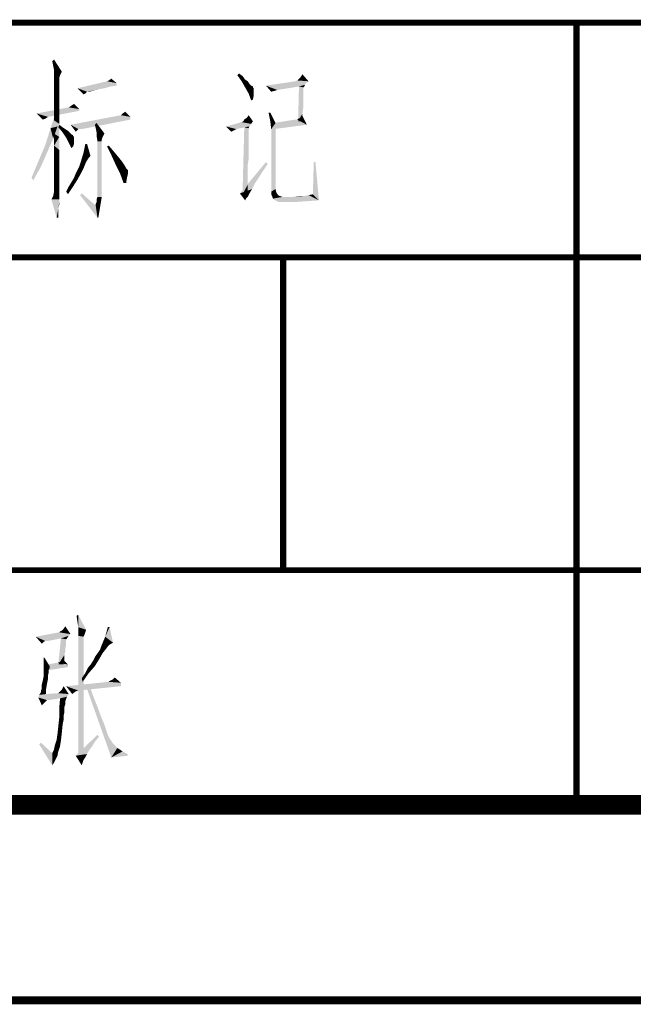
# Model space of a CAD drawing. Header units: millimetres. Extents: x 0 to 840, y 0 to 594.
# Tile 21 of 33: x 622 to 653, y 0 to 50. Entities that reach past the tile are written whole.
import ezdxf

# ---------------------------------------------------------------- set-up
doc = ezdxf.new("R2010")
doc.units = ezdxf.units.MM
doc.header["$LTSCALE"] = 46.2
doc.layers.get('0').update_dxf_attribs({"linetype": 'CONTINUOUS'})
doc.layers.add('GDU1040-22_DXF_FORMAT', color=7, linetype='CONTINUOUS')

# ---------------------------------------------------------------- blocks, each defined once
blk = doc.blocks.new('*T17')
at = {"color": 1, "linetype": 'Continuous'}
for p, q in [((0, 0), (120, 0)), ((0, 0), (0, -12)), ((60, 0), (60, -12)), ((90, 0), (90, -12)), ((120, 0), (120, -12)), ((0, -12), (120, -12))]:
    blk.add_line(p, q, dxfattribs=at)
blk = doc.blocks.new('*T18')
at = {"color": 1, "linetype": 'Continuous'}
for p, q in [((0, 0), (120, 0)), ((0, 0), (0, -16)), ((15, 0), (15, -16)), ((30, 0), (30, -16)), ((45, 0), (45, -16)), ((60, 0), (60, -16)), ((90, 0), (90, -16)), ((120, 0), (120, -16)), ((0, -16), (120, -16))]:
    blk.add_line(p, q, dxfattribs=at)
blk = doc.blocks.new('*T19')
at = {"color": 1, "linetype": 'Continuous'}
for p, q in [((0, 0), (60, 0)), ((0, 0), (0, -12)), ((60, 0), (60, -12)), ((0, -12), (60, -12))]:
    blk.add_line(p, q, dxfattribs=at)
blk = doc.blocks.new('*T20')
at = {"color": 1, "linetype": 'Continuous'}
for p, q in [((0, 0), (60, 0)), ((0, 0), (0, -12)), ((60, 0), (60, -12)), ((0, -12), (60, -12))]:
    blk.add_line(p, q, dxfattribs=at)
blk = doc.blocks.new('*T21')
at = {"color": 1, "linetype": 'Continuous'}
for p, q in [((0, 0), (120, 0)), ((0, 0), (0, -50)), ((120, 0), (120, -50)), ((0, -50), (120, -50))]:
    blk.add_line(p, q, dxfattribs=at)

msp = doc.modelspace()

# ---------------------------------------------------------------- linework, layer by layer
at = {"color": 1, "linetype": 'Continuous'}
for points in [[(623.215, 47.8), (623.171, 48.022), (623.26, 48.111)], [(623.26, 47.578), (623.215, 47.8), (623.26, 48.111)], [(623.26, 47.578), (623.26, 48.111), (623.66, 47.489)], [(623.66, 47.489), (623.26, 47.4), (623.26, 47.578)], [(623.26, 47.311), (623.26, 47.4), (623.66, 47.489)], [(623.26, 47.311), (623.66, 47.489), (623.571, 47.311)], [(632.637, 47.311), (632.726, 47.4), (632.904, 47.267)], [(635.882, 47.222), (635.971, 47.356), (636.282, 47)], [(623.571, 47.311), (623.26, 47.222), (623.26, 47.311)], [(623.26, 47.222), (623.571, 47.311), (623.526, 47.178)], [(623.526, 47.178), (623.26, 47.044), (623.26, 47.222)], [(623.526, 47.178), (623.526, 47.089), (623.26, 47.044)], [(623.26, 47.044), (623.526, 47.089), (623.526, 46.911)], [(623.526, 46.911), (623.26, 46.778), (623.26, 47.044)], [(623.26, 46.778), (623.526, 46.911), (623.526, 46.689)], [(626.46, 46.911), (624.46, 46.644), (625.971, 47)], [(626.46, 46.911), (626.46, 46.778), (624.46, 46.644)], [(626.46, 46.911), (625.971, 47), (626.06, 47.044)], [(626.06, 47.044), (626.193, 47.133), (626.46, 46.911)], [(632.904, 47.267), (632.86, 47), (632.637, 47.311)], [(632.904, 47.267), (633.037, 47.089), (632.86, 47)], [(632.86, 47), (633.037, 47.089), (633.171, 47)], [(633.171, 47), (633.037, 46.689), (632.86, 47)], [(633.171, 47), (633.26, 46.867), (633.037, 46.689)], [(633.26, 46.867), (633.349, 46.778), (633.037, 46.689)], [(636.282, 47), (636.149, 46.911), (634.104, 46.778)], [(636.282, 47), (634.104, 46.778), (635.615, 47)], [(636.149, 46.911), (636.104, 46.822), (634.104, 46.778)], [(636.282, 47), (635.615, 47), (635.704, 47.044)], [(636.282, 47), (635.704, 47.044), (635.793, 47.133)], [(636.282, 47), (635.793, 47.133), (635.882, 47.222)], [(623.526, 46.689), (623.26, 46.467), (623.26, 46.778)], [(623.26, 46.467), (623.526, 46.689), (623.526, 46.333)], [(623.526, 46.333), (623.26, 46.022), (623.26, 46.467)], [(623.26, 46.022), (623.526, 46.333), (623.526, 45.933)], [(626.46, 46.778), (626.149, 46.733), (624.46, 46.644)], [(624.46, 46.644), (626.149, 46.733), (625.837, 46.644)], [(624.46, 46.644), (625.837, 46.644), (625.571, 46.6)], [(624.46, 46.644), (625.571, 46.6), (624.949, 46.467)], [(624.949, 46.467), (624.771, 46.333), (624.46, 46.644)], [(624.949, 46.467), (624.904, 46.422), (624.771, 46.333)], [(624.904, 46.422), (624.86, 46.378), (624.771, 46.333)], [(625.571, 46.6), (625.393, 46.556), (624.949, 46.467)], [(625.393, 46.556), (625.215, 46.511), (624.949, 46.467)], [(624.993, 46.467), (624.949, 46.467), (625.215, 46.511)], [(625.037, 46.467), (624.993, 46.467), (625.215, 46.511)], [(625.037, 46.467), (625.215, 46.511), (625.082, 46.467)], [(633.349, 46.778), (633.437, 46.733), (633.037, 46.689)], [(633.037, 46.689), (633.437, 46.733), (633.437, 46.689)], [(633.437, 46.689), (633.215, 46.378), (633.037, 46.689)], [(633.437, 46.689), (633.482, 46.644), (633.215, 46.378)], [(633.482, 46.644), (633.482, 46.556), (633.215, 46.378)], [(633.482, 46.556), (633.482, 46.467), (633.215, 46.378)], [(633.215, 46.378), (633.482, 46.467), (633.482, 46.289)], [(633.482, 46.289), (633.349, 46.022), (633.215, 46.378)], [(635.793, 46.733), (634.104, 46.778), (636.104, 46.822)], [(634.104, 46.778), (635.793, 46.733), (634.682, 46.556)], [(634.682, 46.556), (634.371, 46.467), (634.104, 46.778)], [(634.682, 46.556), (634.549, 46.511), (634.371, 46.467)], [(636.015, 46.689), (635.749, 44.956), (635.793, 46.733)], [(636.015, 46.689), (636.015, 46.644), (635.749, 44.956)], [(636.015, 46.644), (636.015, 46.556), (635.749, 44.956)], [(636.015, 46.556), (636.015, 46.422), (635.749, 44.956)], [(636.015, 46.422), (636.015, 46.2), (635.749, 44.956)], [(635.793, 46.733), (636.104, 46.822), (636.06, 46.733)], [(635.793, 46.733), (636.06, 46.733), (636.015, 46.689)], [(623.526, 45.933), (623.26, 45.533), (623.26, 46.022)], [(623.26, 45.533), (623.526, 45.933), (623.526, 45.4)], [(624.149, 45.756), (624.282, 45.844), (624.549, 45.578)], [(633.482, 46.289), (633.437, 46.067), (633.349, 46.022)], [(636.015, 46.2), (636.015, 45.978), (635.749, 44.956)], [(636.015, 45.978), (636.015, 45.667), (635.749, 44.956)], [(624.549, 45.578), (622.371, 45.356), (624.015, 45.667)], [(624.549, 45.578), (624.549, 45.489), (622.371, 45.356)], [(622.371, 45.356), (624.549, 45.489), (622.949, 45.178)], [(622.949, 45.178), (622.682, 45.044), (622.371, 45.356)], [(623.437, 44.689), (623.082, 44.6), (623.349, 45.4)], [(623.526, 45.4), (623.26, 45), (623.26, 45.533)], [(623.26, 45), (623.526, 45.4), (623.526, 44.822)], [(624.549, 45.578), (624.015, 45.667), (624.149, 45.756)], [(626.682, 45.267), (626.771, 45.356), (626.904, 45.444)], [(626.682, 45.267), (626.904, 45.444), (627.171, 45.178)], [(634.326, 45.4), (634.326, 44.956), (634.237, 45.4)], [(634.326, 44.956), (634.326, 45.4), (634.593, 44.867)], [(636.015, 45.667), (635.971, 45.356), (635.749, 44.956)], [(635.749, 44.956), (635.971, 45.356), (635.971, 44.956)], [(622.949, 45.178), (622.815, 45.089), (622.682, 45.044)], [(623.526, 44.822), (623.26, 44.333), (623.26, 45)], [(623.26, 44.333), (623.526, 44.822), (623.526, 44.156)], [(627.171, 45.178), (624.104, 44.778), (626.682, 45.267)], [(627.171, 45.178), (627.171, 45.044), (624.104, 44.778)], [(624.504, 44.556), (624.104, 44.778), (627.171, 45.044)], [(624.593, 44.556), (624.504, 44.556), (627.171, 45.044)], [(624.593, 44.556), (627.171, 45.044), (624.682, 44.556)], [(625.393, 44.6), (625.349, 44.778), (625.437, 44.867)], [(625.437, 44.378), (625.393, 44.6), (625.437, 44.867)], [(625.437, 44.378), (625.437, 44.867), (625.837, 44.333)], [(633.349, 44.822), (632.06, 44.689), (632.86, 44.911)], [(633.349, 44.822), (633.304, 44.733), (632.06, 44.689)], [(633.437, 44.956), (632.86, 44.911), (632.949, 44.956)], [(632.86, 44.911), (633.437, 44.956), (633.349, 44.822)], [(632.949, 44.956), (632.993, 45.044), (633.126, 45.133)], [(633.437, 44.956), (632.949, 44.956), (633.126, 45.133)], [(633.126, 45.133), (633.215, 45.267), (633.437, 44.956)], [(634.593, 44.867), (634.371, 44.556), (634.326, 44.956)], [(634.371, 44.556), (634.593, 44.867), (634.593, 41.489)], [(635.704, 45.044), (634.504, 44.867), (635.615, 45.044)], [(636.193, 44.778), (634.504, 44.867), (635.704, 45.044)], [(636.193, 44.778), (634.504, 44.556), (634.504, 44.867)], [(635.704, 45.044), (635.749, 45.089), (635.882, 45.133)], [(636.193, 44.778), (635.704, 45.044), (635.882, 45.133)], [(635.882, 45.133), (635.971, 45.222), (636.193, 44.778)], [(623.215, 44.067), (622.815, 43.756), (623.082, 44.6)], [(623.082, 44.6), (623.437, 44.689), (623.215, 44.067)], [(623.526, 44.156), (623.26, 43.711), (623.26, 44.333)], [(623.482, 44.644), (623.526, 44.778), (623.704, 44.644)], [(623.704, 44.644), (623.704, 44.378), (623.482, 44.644)], [(623.704, 44.644), (623.837, 44.556), (623.704, 44.378)], [(623.837, 44.556), (623.971, 44.467), (623.704, 44.378)], [(623.704, 44.378), (623.971, 44.467), (624.06, 44.378)], [(624.06, 44.378), (623.882, 44.111), (623.704, 44.378)], [(624.06, 44.378), (624.149, 44.289), (623.882, 44.111)], [(624.104, 44.778), (624.504, 44.556), (624.46, 44.511)], [(624.46, 44.511), (624.371, 44.422), (624.104, 44.778)], [(625.837, 44.333), (625.437, 44.2), (625.437, 44.378)], [(625.437, 44.2), (625.837, 44.333), (625.749, 44.156)], [(632.06, 44.689), (633.304, 44.733), (633.26, 44.689)], [(632.06, 44.689), (633.26, 44.689), (632.993, 44.644)], [(632.06, 44.689), (632.993, 44.644), (632.593, 44.556)], [(632.593, 44.556), (632.326, 44.422), (632.06, 44.689)], [(632.593, 44.556), (632.504, 44.511), (632.326, 44.422)], [(633.215, 44.6), (632.904, 41.222), (632.993, 44.644)], [(633.215, 44.6), (633.215, 44.556), (632.904, 41.222)], [(633.215, 44.556), (633.215, 44.467), (632.904, 41.222)], [(633.215, 44.467), (633.215, 44.378), (632.904, 41.222)], [(633.215, 44.378), (633.215, 44.244), (632.904, 41.222)], [(632.993, 44.644), (633.26, 44.689), (633.215, 44.6)], [(634.593, 41.489), (634.371, 41.356), (634.371, 44.556)], [(622.815, 43.756), (623.215, 44.067), (622.904, 43.356)], [(623.26, 43.711), (623.526, 44.156), (623.526, 43.489)], [(624.149, 44.289), (624.237, 44.244), (623.882, 44.111)], [(624.237, 44.244), (624.237, 44.2), (623.882, 44.111)], [(624.237, 44.2), (624.282, 44.156), (623.882, 44.111)], [(623.882, 44.111), (624.282, 44.156), (624.282, 44.067)], [(624.282, 44.067), (624.015, 43.844), (623.882, 44.111)], [(624.282, 44.067), (624.282, 43.978), (624.015, 43.844)], [(624.015, 43.844), (624.282, 43.978), (624.282, 43.8)], [(624.282, 43.8), (624.149, 43.578), (624.015, 43.844)], [(625.749, 44.156), (625.482, 43.933), (625.437, 44.2)], [(625.749, 44.156), (625.704, 44.022), (625.482, 43.933)], [(625.482, 43.933), (625.704, 44.022), (625.704, 43.933)], [(625.704, 43.933), (625.704, 43.756), (625.482, 41.089)], [(625.704, 43.933), (625.482, 41.089), (625.482, 43.933)], [(633.215, 44.244), (633.215, 44.111), (632.904, 41.222)], [(633.215, 44.111), (633.215, 43.933), (632.904, 41.222)], [(633.215, 43.933), (633.215, 43.756), (632.904, 41.222)], [(622.904, 43.356), (622.46, 42.911), (622.815, 43.756)], [(622.46, 42.911), (622.904, 43.356), (622.593, 42.644)], [(623.526, 43.489), (623.26, 43.133), (623.26, 43.711)], [(623.26, 43.133), (623.526, 43.489), (623.526, 42.911)], [(624.282, 43.8), (624.237, 43.667), (624.149, 43.578)], [(625.126, 43.178), (624.637, 42.911), (624.771, 43.356)], [(624.949, 43.8), (624.771, 43.356), (624.86, 43.8)], [(624.771, 43.356), (624.949, 43.8), (625.126, 43.178)], [(625.704, 43.756), (625.704, 43.533), (625.482, 41.089)], [(625.704, 43.533), (625.704, 43.222), (625.482, 41.089)], [(625.971, 43.667), (626.06, 43.711), (626.326, 43.4)], [(626.326, 43.4), (626.193, 43.222), (625.971, 43.667)], [(626.193, 43.222), (626.326, 43.4), (626.549, 43.133)], [(633.215, 43.756), (633.215, 43.533), (632.904, 41.222)], [(633.215, 43.533), (633.215, 43.267), (632.904, 41.222)], [(622.593, 42.644), (622.104, 42.067), (622.46, 42.911)], [(623.526, 42.911), (623.26, 42.644), (623.26, 43.133)], [(623.26, 42.644), (623.526, 42.911), (623.526, 42.378)], [(624.593, 42.778), (624.637, 42.911), (624.949, 42.956)], [(624.593, 42.778), (624.949, 42.956), (624.86, 42.778)], [(625.126, 43.178), (625.037, 43.089), (624.637, 42.911)], [(625.037, 43.089), (624.949, 42.956), (624.637, 42.911)], [(625.704, 43.222), (625.704, 42.822), (625.482, 41.089)], [(625.704, 42.822), (625.704, 42.333), (625.482, 41.089)], [(626.549, 43.133), (626.415, 42.733), (626.193, 43.222)], [(626.549, 43.133), (626.726, 42.911), (626.415, 42.733)], [(626.726, 42.911), (626.815, 42.778), (626.415, 42.733)], [(634.193, 42.778), (632.771, 41.267), (634.104, 42.867)], [(633.215, 43.267), (633.215, 43), (632.904, 41.222)], [(633.215, 43), (633.171, 42.733), (632.904, 41.222)], [(636.637, 42.867), (636.504, 41.222), (636.549, 42.867)], [(636.504, 41.222), (636.637, 42.867), (636.815, 40.911)], [(622.104, 42.067), (622.593, 42.644), (622.193, 41.933)], [(623.526, 42.378), (623.26, 42.244), (623.26, 42.644)], [(623.26, 42.244), (623.526, 42.378), (623.526, 41.978)], [(624.371, 42.289), (624.46, 42.467), (624.771, 42.556)], [(624.371, 42.289), (624.771, 42.556), (624.637, 42.289)], [(624.771, 42.556), (624.46, 42.467), (624.549, 42.644)], [(624.86, 42.778), (624.549, 42.644), (624.593, 42.778)], [(624.549, 42.644), (624.86, 42.778), (624.771, 42.556)], [(625.704, 42.333), (625.704, 41.756), (625.482, 41.089)], [(626.415, 42.733), (626.815, 42.778), (626.904, 42.644)], [(626.904, 42.644), (626.637, 42.289), (626.415, 42.733)], [(626.904, 42.644), (626.949, 42.556), (626.637, 42.289)], [(626.949, 42.556), (626.993, 42.511), (626.637, 42.289)], [(626.993, 42.511), (627.037, 42.467), (626.637, 42.289)], [(627.037, 42.467), (627.037, 42.378), (626.637, 42.289)], [(626.637, 42.289), (627.037, 42.378), (627.037, 42.244)], [(634.193, 42.778), (633.926, 42.378), (632.771, 41.267)], [(633.926, 42.378), (633.704, 42.022), (632.771, 41.267)], [(633.171, 42.733), (633.171, 42.422), (632.904, 41.222)], [(633.171, 42.422), (633.171, 42.067), (632.904, 41.222)], [(623.526, 41.978), (623.26, 41.889), (623.26, 42.244)], [(623.26, 41.889), (623.526, 41.978), (623.526, 41.667)], [(623.526, 41.667), (623.26, 41.622), (623.26, 41.889)], [(624.015, 41.622), (624.149, 41.844), (624.46, 41.978)], [(624.015, 41.622), (624.46, 41.978), (624.237, 41.622)], [(624.46, 41.978), (624.149, 41.844), (624.282, 42.067)], [(624.637, 42.289), (624.282, 42.067), (624.371, 42.289)], [(624.282, 42.067), (624.637, 42.289), (624.46, 41.978)], [(627.037, 42.244), (626.815, 41.8), (626.637, 42.289)], [(627.037, 42.244), (626.993, 42.067), (626.815, 41.8)], [(626.815, 41.8), (626.993, 42.067), (626.949, 41.8)], [(633.704, 42.022), (633.526, 41.756), (632.771, 41.267)], [(633.171, 42.067), (633.171, 41.711), (632.904, 41.222)], [(623.526, 41.222), (623.215, 41.133), (623.26, 41.356)], [(623.26, 41.489), (623.26, 41.622), (623.526, 41.667)], [(623.26, 41.489), (623.526, 41.667), (623.526, 41.4)], [(623.526, 41.4), (623.26, 41.356), (623.26, 41.489)], [(623.26, 41.356), (623.526, 41.4), (623.526, 41.222)], [(624.237, 41.622), (623.882, 41.356), (624.015, 41.622)], [(623.882, 41.356), (624.237, 41.622), (623.971, 41.222)], [(625.482, 41.089), (625.704, 41.756), (625.704, 41.089)], [(633.526, 41.756), (633.393, 41.489), (632.771, 41.267)], [(632.771, 41.267), (633.393, 41.489), (633.26, 41.267)], [(633.171, 41.711), (633.171, 41.311), (632.904, 41.222)], [(634.371, 41.356), (634.593, 41.489), (634.637, 41.311)], [(634.637, 41.311), (634.371, 41.222), (634.371, 41.356)], [(634.371, 41.222), (634.637, 41.311), (634.726, 41.178)], [(623.526, 41.089), (623.126, 40.956), (623.215, 41.133)], [(623.526, 41.089), (623.526, 41.044), (623.126, 40.956)], [(623.126, 40.956), (623.526, 41.044), (623.526, 40.956)], [(623.526, 40.956), (623.393, 40.022), (623.126, 40.956)], [(623.526, 41.222), (623.526, 41.178), (623.215, 41.133)], [(623.215, 41.133), (623.526, 41.178), (623.526, 41.089)], [(623.526, 40.956), (623.526, 40.822), (623.393, 40.022)], [(623.526, 40.822), (623.482, 40.511), (623.393, 40.022)], [(623.526, 40.822), (623.526, 40.689), (623.482, 40.511)], [(624.593, 41.178), (624.682, 41.267), (625.393, 40.644)], [(625.393, 40.644), (625.482, 40.022), (624.593, 41.178)], [(625.66, 40.822), (625.393, 40.733), (625.437, 40.822)], [(625.393, 40.644), (625.393, 40.733), (625.66, 40.822)], [(625.393, 40.644), (625.66, 40.822), (625.615, 40.556)], [(625.704, 41.089), (625.437, 40.956), (625.482, 41.089)], [(625.437, 40.822), (625.437, 40.956), (625.704, 41.089)], [(625.437, 40.822), (625.704, 41.089), (625.66, 40.822)], [(632.771, 41.267), (633.26, 41.267), (633.082, 41)], [(633.082, 41), (633.037, 40.911), (632.771, 41.267)], [(633.26, 41.267), (633.171, 41.089), (633.082, 41)], [(634.726, 41.178), (634.415, 41.133), (634.371, 41.222)], [(634.415, 41.133), (634.726, 41.178), (634.815, 41.133)], [(634.815, 41.133), (634.46, 41), (634.415, 41.133)], [(634.815, 41.133), (634.949, 41.089), (634.46, 41)], [(634.46, 41), (635.526, 41.089), (636.06, 41.133)], [(634.504, 40.956), (634.46, 41), (636.06, 41.133)], [(634.949, 41.089), (635.526, 41.089), (634.46, 41)], [(634.593, 40.911), (634.504, 40.956), (636.06, 41.133)], [(636.815, 40.911), (634.593, 40.911), (636.06, 41.133)], [(636.815, 40.911), (634.682, 40.867), (634.593, 40.911)], [(634.682, 40.867), (636.815, 40.911), (636.193, 40.867)], [(636.193, 40.867), (634.771, 40.822), (634.682, 40.867)], [(634.904, 40.822), (634.771, 40.822), (636.193, 40.867)], [(634.904, 40.822), (636.193, 40.867), (635.526, 40.822)], [(636.06, 41.133), (635.526, 41.089), (635.837, 41.133)], [(636.815, 40.911), (636.06, 41.133), (636.282, 41.178)], [(636.815, 40.911), (636.282, 41.178), (636.504, 41.222)], [(623.482, 40.511), (623.482, 40.289), (623.393, 40.022)], [(623.393, 40.022), (623.482, 40.289), (623.482, 40.022)], [(625.393, 40.644), (625.615, 40.556), (625.482, 40.022)], [(625.615, 40.556), (625.571, 40.289), (625.482, 40.022)], [(625.482, 40.022), (625.571, 40.289), (625.526, 40.022)], [(624.456, 19.356), (624.411, 19.667), (624.5, 19.711)], [(624.5, 19.089), (624.456, 19.356), (624.5, 19.711)], [(624.5, 19.089), (624.5, 19.711), (624.9, 18.956)], [(623.745, 19), (623.834, 19.133), (624.1, 18.733)], [(624.1, 18.733), (622.322, 18.6), (623.522, 18.822)], [(624.1, 18.733), (624.011, 18.644), (622.322, 18.6)], [(623.611, 18.511), (622.322, 18.6), (624.011, 18.644)], [(623.522, 18.822), (623.567, 18.867), (623.656, 18.911)], [(624.1, 18.733), (623.522, 18.822), (623.656, 18.911)], [(623.611, 18.511), (624.011, 18.644), (623.922, 18.511)], [(624.1, 18.733), (623.656, 18.911), (623.745, 19)], [(624.9, 18.956), (624.5, 18.867), (624.5, 19.089)], [(624.5, 18.867), (624.9, 18.956), (624.856, 18.822)], [(624.856, 18.822), (624.5, 18.644), (624.5, 18.867)], [(624.856, 18.822), (624.811, 18.689), (624.5, 18.644)], [(624.5, 18.644), (624.811, 18.689), (624.767, 18.6)], [(624.767, 18.6), (624.5, 12.422), (624.5, 18.644)], [(626.1, 19.089), (625.878, 18.6), (626.011, 19.089)], [(625.878, 18.6), (626.1, 19.089), (626.278, 18.289)], [(622.322, 18.6), (623.611, 18.511), (622.811, 18.378)], [(622.322, 18.6), (622.811, 18.378), (622.722, 18.333)], [(622.722, 18.333), (622.634, 18.244), (622.322, 18.6)], [(622.9, 18.378), (622.811, 18.378), (623.611, 18.511)], [(622.9, 18.378), (623.611, 18.511), (622.945, 18.378)], [(623.878, 18.467), (623.478, 17.178), (623.611, 18.511)], [(623.878, 18.467), (623.878, 18.378), (623.478, 17.178)], [(623.878, 18.378), (623.878, 18.333), (623.478, 17.178)], [(623.878, 18.333), (623.878, 18.244), (623.478, 17.178)], [(623.878, 18.244), (623.878, 18.156), (623.478, 17.178)], [(623.878, 18.156), (623.834, 18.022), (623.478, 17.178)], [(623.611, 18.511), (623.922, 18.511), (623.878, 18.467)], [(624.767, 18.6), (624.767, 18.511), (624.5, 12.422)], [(624.767, 18.511), (624.767, 18.467), (624.5, 12.422)], [(624.767, 18.467), (624.767, 18.378), (624.5, 12.422)], [(624.767, 18.378), (624.767, 18.244), (624.5, 12.422)], [(624.767, 18.244), (624.767, 18.067), (624.5, 12.422)], [(626.278, 18.289), (625.656, 18.067), (625.878, 18.6)], [(626.278, 18.289), (626.189, 18.244), (625.656, 18.067)], [(626.189, 18.244), (626.056, 18.156), (625.656, 18.067)], [(625.656, 18.067), (626.056, 18.156), (625.922, 17.978)], [(623.834, 18.022), (623.834, 17.844), (623.478, 17.178)], [(623.834, 17.844), (623.789, 17.667), (623.478, 17.178)], [(623.789, 17.667), (623.789, 17.444), (623.478, 17.178)], [(624.767, 18.067), (624.767, 17.889), (624.5, 12.422)], [(624.767, 17.889), (624.767, 17.622), (624.5, 12.422)], [(625.3, 17.444), (625.389, 17.622), (625.745, 17.756)], [(625.3, 17.444), (625.745, 17.756), (625.567, 17.444)], [(625.745, 17.756), (625.389, 17.622), (625.522, 17.8)], [(625.522, 17.8), (625.611, 17.933), (625.922, 17.978)], [(625.522, 17.8), (625.922, 17.978), (625.745, 17.756)], [(625.922, 17.978), (625.611, 17.933), (625.656, 18.067)], [(622.767, 17.533), (623.034, 17.089), (622.722, 17.044)], [(622.767, 17.533), (622.722, 17.044), (622.722, 17.533)], [(623.967, 17.178), (622.856, 17.178), (623.167, 17.222)], [(623.967, 17.178), (623.967, 17.044), (622.856, 16.867)], [(623.967, 17.178), (622.856, 16.867), (622.856, 17.178)], [(623.967, 17.178), (623.167, 17.222), (623.434, 17.267)], [(623.967, 17.178), (623.434, 17.267), (623.611, 17.311)], [(623.478, 17.178), (623.789, 17.444), (623.745, 17.178)], [(623.611, 17.311), (623.745, 17.4), (623.967, 17.178)], [(624.767, 17.622), (624.767, 17.311), (624.5, 12.422)], [(624.767, 17.311), (624.767, 16.956), (624.5, 12.422)], [(625.345, 17.089), (624.989, 17), (625.167, 17.222)], [(625.567, 17.444), (625.167, 17.222), (625.3, 17.444)], [(625.167, 17.222), (625.567, 17.444), (625.345, 17.089)], [(622.722, 17.044), (623.034, 17.089), (623.034, 17)], [(623.034, 17), (622.722, 16.556), (622.722, 17.044)], [(623.034, 17), (622.989, 16.911), (622.722, 16.556)], [(622.989, 16.911), (622.989, 16.778), (622.722, 16.556)], [(622.989, 16.778), (622.945, 16.6), (622.722, 16.556)], [(624.767, 16.956), (624.767, 16.556), (624.5, 12.422)], [(625.034, 16.733), (624.678, 16.467), (624.856, 16.733)], [(624.678, 16.467), (625.034, 16.733), (624.722, 16.289)], [(624.856, 16.733), (624.989, 17), (625.345, 17.089)], [(624.856, 16.733), (625.345, 17.089), (625.034, 16.733)], [(622.9, 16.2), (622.634, 16.156), (622.678, 16.333)], [(622.634, 16.022), (622.634, 16.156), (622.9, 16.2)], [(622.634, 15.933), (622.634, 16.022), (622.9, 16.2)], [(622.634, 15.933), (622.9, 16.2), (622.856, 15.933)], [(622.945, 16.422), (622.678, 16.333), (622.722, 16.556)], [(622.678, 16.333), (622.945, 16.422), (622.9, 16.2)], [(622.722, 16.556), (622.945, 16.6), (622.945, 16.422)], [(626.678, 16.244), (623.878, 16.067), (626.056, 16.289)], [(623.878, 16.067), (626.678, 16.244), (626.678, 16.067)], [(624.767, 16.556), (624.767, 16.111), (624.5, 12.422)], [(626.056, 16.289), (626.189, 16.378), (626.278, 16.422)], [(626.678, 16.244), (626.056, 16.289), (626.278, 16.422)], [(626.056, 16.289), (626.1, 16.333), (626.189, 16.378)], [(626.278, 16.422), (626.367, 16.511), (626.678, 16.244)], [(623.922, 15.533), (622.456, 15.489), (622.5, 15.622)], [(622.856, 15.667), (622.5, 15.622), (622.589, 15.756)], [(622.856, 15.667), (624.011, 15.667), (622.5, 15.622)], [(622.5, 15.622), (624.011, 15.667), (623.922, 15.533)], [(622.856, 15.933), (622.589, 15.844), (622.634, 15.933)], [(622.589, 15.756), (622.589, 15.844), (622.856, 15.933)], [(622.589, 15.756), (622.856, 15.933), (622.856, 15.667)], [(624.011, 15.667), (622.856, 15.667), (623.478, 15.711)], [(623.478, 15.711), (623.567, 15.8), (623.656, 15.889)], [(624.011, 15.667), (623.478, 15.711), (623.656, 15.889)], [(623.478, 15.711), (623.522, 15.756), (623.567, 15.8)], [(623.656, 15.889), (623.745, 16.067), (624.011, 15.667)], [(623.878, 16.067), (626.678, 16.067), (624.5, 15.844)], [(623.878, 16.067), (624.5, 15.844), (624.367, 15.8)], [(624.367, 15.8), (624.189, 15.667), (623.878, 16.067)], [(624.767, 16.111), (624.767, 15.622), (624.5, 12.422)], [(624.767, 15.622), (624.767, 15.089), (624.5, 12.422)], [(625.078, 16.067), (626.189, 12.422), (624.9, 16.067)], [(625.078, 16.067), (625.256, 15.578), (626.189, 12.422)], [(623.567, 15.444), (622.456, 15.489), (623.922, 15.533)], [(622.456, 15.489), (623.567, 15.444), (622.9, 15.356)], [(622.456, 15.489), (622.9, 15.356), (622.856, 15.311)], [(622.856, 15.311), (622.634, 15.089), (622.456, 15.489)], [(622.856, 15.311), (622.767, 15.222), (622.634, 15.089)], [(622.9, 15.356), (623.567, 15.444), (622.989, 15.356)], [(623.878, 15.4), (623.522, 14.911), (623.567, 15.444)], [(623.878, 15.4), (623.834, 15.311), (623.522, 14.911)], [(623.834, 15.311), (623.834, 15.222), (623.522, 14.911)], [(623.834, 15.222), (623.834, 15.178), (623.522, 14.911)], [(623.834, 15.178), (623.834, 15.133), (623.522, 14.911)], [(623.834, 15.133), (623.789, 15), (623.522, 14.911)], [(623.567, 15.444), (623.922, 15.533), (623.878, 15.4)], [(625.256, 15.578), (625.434, 15.133), (626.189, 12.422)], [(625.434, 15.133), (625.567, 14.778), (626.189, 12.422)], [(623.522, 14.911), (623.789, 15), (623.789, 14.867)], [(623.789, 14.867), (623.522, 14.422), (623.522, 14.911)], [(623.789, 14.867), (623.789, 14.733), (623.522, 14.422)], [(623.789, 14.733), (623.745, 14.556), (623.522, 14.422)], [(624.767, 15.089), (624.767, 14.556), (624.5, 12.422)], [(625.567, 14.778), (625.7, 14.422), (626.189, 12.422)], [(623.745, 14.333), (623.478, 14.022), (623.522, 14.422)], [(623.745, 14.333), (623.7, 14.111), (623.478, 14.022)], [(623.478, 14.022), (623.7, 14.111), (623.656, 13.667)], [(623.522, 14.422), (623.745, 14.556), (623.745, 14.333)], [(624.767, 14.556), (624.767, 13.933), (624.5, 12.422)], [(625.7, 14.422), (625.834, 14.111), (626.189, 12.422)], [(625.834, 14.111), (625.922, 13.844), (626.189, 12.422)], [(623.389, 13.311), (623.434, 13.622), (623.656, 13.667)], [(623.389, 13.311), (623.656, 13.667), (623.611, 13.267)], [(623.656, 13.667), (623.434, 13.622), (623.478, 14.022)], [(624.767, 13.933), (624.767, 13.267), (624.5, 12.422)], [(625.922, 13.844), (626.011, 13.578), (626.189, 12.422)], [(622.5, 13.089), (622.589, 13.178), (623.167, 12.644)], [(623.611, 13.267), (623.3, 13.044), (623.389, 13.311)], [(623.3, 13.044), (623.611, 13.267), (623.567, 13)], [(625.567, 13.489), (624.367, 12.511), (625.478, 13.578)], [(625.567, 13.489), (625.345, 13.222), (624.367, 12.511)], [(625.345, 13.222), (625.211, 13), (624.367, 12.511)], [(624.767, 13.267), (624.767, 12.6), (624.5, 12.422)], [(626.011, 13.578), (626.1, 13.4), (626.189, 12.422)], [(626.1, 13.4), (626.278, 13.133), (626.189, 12.422)], [(626.278, 13.133), (626.5, 12.911), (626.189, 12.422)], [(623.167, 12.644), (623.167, 12.022), (622.5, 13.089)], [(623.478, 12.733), (623.167, 12.644), (623.256, 12.822)], [(623.167, 12.644), (623.478, 12.733), (623.434, 12.511)], [(623.167, 12.644), (623.434, 12.511), (623.167, 12.022)], [(623.567, 13), (623.256, 12.822), (623.3, 13.044)], [(623.256, 12.822), (623.567, 13), (623.478, 12.733)], [(625.211, 13), (625.078, 12.822), (624.367, 12.511)], [(625.078, 12.822), (624.945, 12.6), (624.367, 12.511)], [(624.367, 12.511), (624.945, 12.6), (624.856, 12.422)], [(626.5, 12.911), (626.767, 12.733), (626.189, 12.422)], [(626.767, 12.733), (627.034, 12.6), (626.189, 12.422)], [(627.034, 12.6), (627.034, 12.511), (626.189, 12.422)], [(623.434, 12.511), (623.345, 12.333), (623.167, 12.022)], [(623.345, 12.333), (623.256, 12.156), (623.167, 12.022)], [(624.367, 12.511), (624.856, 12.422), (624.767, 12.289)], [(624.767, 12.289), (624.678, 12.022), (624.367, 12.511)], [(624.767, 12.289), (624.722, 12.156), (624.678, 12.022)]]:
    msp.add_solid(points, dxfattribs=at)
at = {"layer": 'GDU1040-22_DXF_FORMAT', "color": 1, "linetype": 'Continuous'}
for points, const_width in [([(470, 50), (710, 50)], 0.3), ([(650, 10), (650, 50)], 0.3), ([(590, 38), (710, 38)], 0.3), ([(635, 22), (635, 38)], 0.3), ([(590, 22), (710, 22)], 0.3), ([(-0.2, 0), (840, 0)], 0.4)]:
    msp.add_lwpolyline(points, dxfattribs=dict(at, const_width=const_width))
at = {"layer": 'GDU1040-22_DXF_FORMAT', "color": 7, "linetype": 'Continuous', "const_width": 1}
msp.add_lwpolyline([(49.5, 10), (830.5, 10)], dxfattribs=at)

# ---------------------------------------------------------------- block references
for name, p in [('*T21', (589.85, 100)), ('*T17', (589.85, 50)), ('*T18', (589.85, 38)), ('*T19', (589.85, 22)), ('*T20', (649.85, 22))]:
    msp.add_blockref(name, p)

doc.saveas('drawing.dxf')
